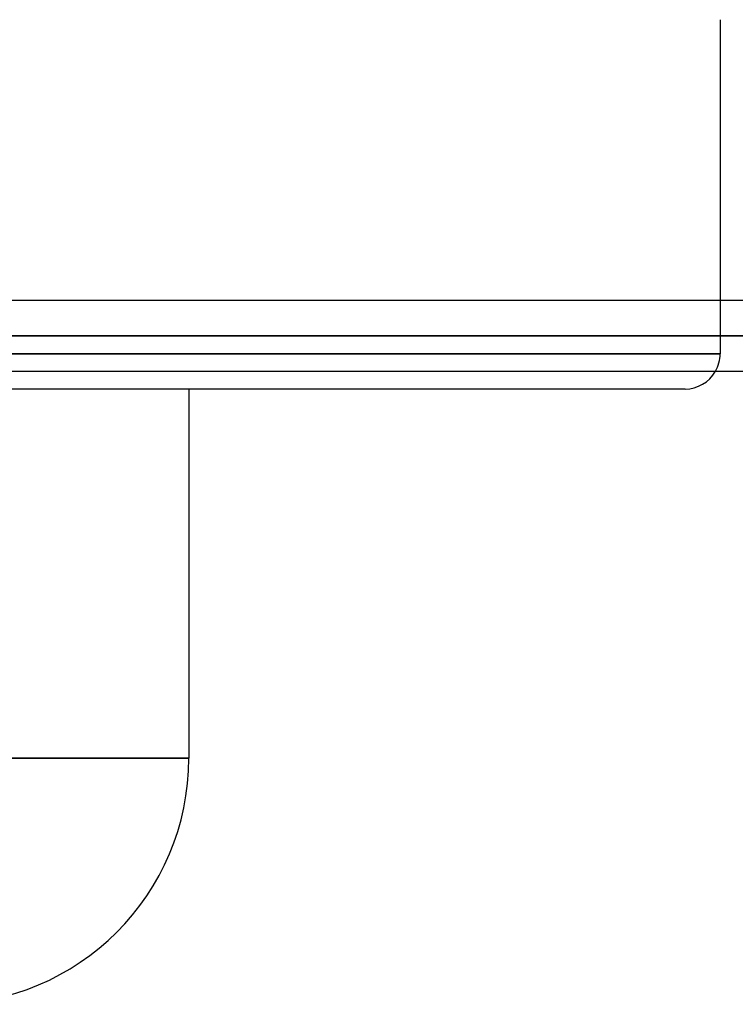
# Model space of a CAD drawing. Header units: millimetres. Extents: x -270 to 270, y -120 to 100.
# Tile 42 of 74: x 44 to 64, y -67 to -39. Entities that reach past the tile are written whole.
import ezdxf

# ---------------------------------------------------------------- set-up
doc = ezdxf.new("R2010")
doc.units = ezdxf.units.MM
doc.layers.add('MAIN-1', color=7, linetype='Continuous')
doc.layers.add('MAIN-2', color=7, linetype='Continuous')

msp = doc.modelspace()

# ---------------------------------------------------------------- linework, layer by layer
at = {"layer": 'MAIN-1'}
for p, q in [((63.472, -39.496), (63.472, -47.481)), ((138.299, -47.481), (-138.299, -47.481)), ((-138.963, -48.489), (138.963, -48.489)), ((-138.423, -49.496), (138.423, -49.496)), ((62.472, -50), (0, -50)), ((48.36, -50), (48.36, -60.5)), ((48.36, -60.5), (0, -60.5))]:
    msp.add_line(p, q, dxfattribs=at)
for centre, radius, end in [((62.472, -49), 1, 330.2478), ((41.36, -60.5), 7, 0)]:
    msp.add_arc(centre, radius, 270, end, dxfattribs=at)
at = {"layer": 'MAIN-2'}
for p, q in [((63.472, -47.481), (63.472, -49)), ((138.963, -48.489), (-138.963, -48.489)), ((137.431, -48.489), (-137.431, -48.489)), ((-137.431, -48.489), (137.431, -48.489)), ((-127.737, -48.489), (127.737, -48.489)), ((127.737, -48.489), (-127.737, -48.489)), ((126.312, -48.489), (-126.312, -48.489)), ((-126.312, -48.489), (126.312, -48.489)), ((-116.617, -48.489), (116.617, -48.489)), ((116.617, -48.489), (-116.617, -48.489)), ((115.192, -48.489), (-115.192, -48.489)), ((-115.192, -48.489), (115.192, -48.489)), ((-105.496, -48.489), (105.496, -48.489)), ((105.496, -48.489), (-105.496, -48.489)), ((104.07, -48.489), (-104.07, -48.489)), ((-104.07, -48.489), (104.07, -48.489)), ((-94.373, -48.489), (94.373, -48.489)), ((94.373, -48.489), (-94.373, -48.489)), ((92.947, -48.489), (-92.947, -48.489)), ((-92.947, -48.489), (92.947, -48.489)), ((-83.248, -48.489), (83.248, -48.489)), ((83.248, -48.489), (-83.248, -48.489)), ((81.821, -48.489), (-81.821, -48.489)), ((-81.821, -48.489), (81.821, -48.489)), ((-72.119, -48.489), (72.119, -48.489)), ((72.119, -48.489), (-72.119, -48.489)), ((70.873, -48.489), (-70.873, -48.489)), ((-70.873, -48.489), (70.873, -48.489)), ((0, -49), (63.472, -49)), ((63.472, -49), (0, -49)), ((0, -60.5), (48.36, -60.5))]:
    msp.add_line(p, q, dxfattribs=at)
msp.add_arc((62.472, -49), 1, 330.2478, 0, dxfattribs=at)

doc.saveas('drawing.dxf')
